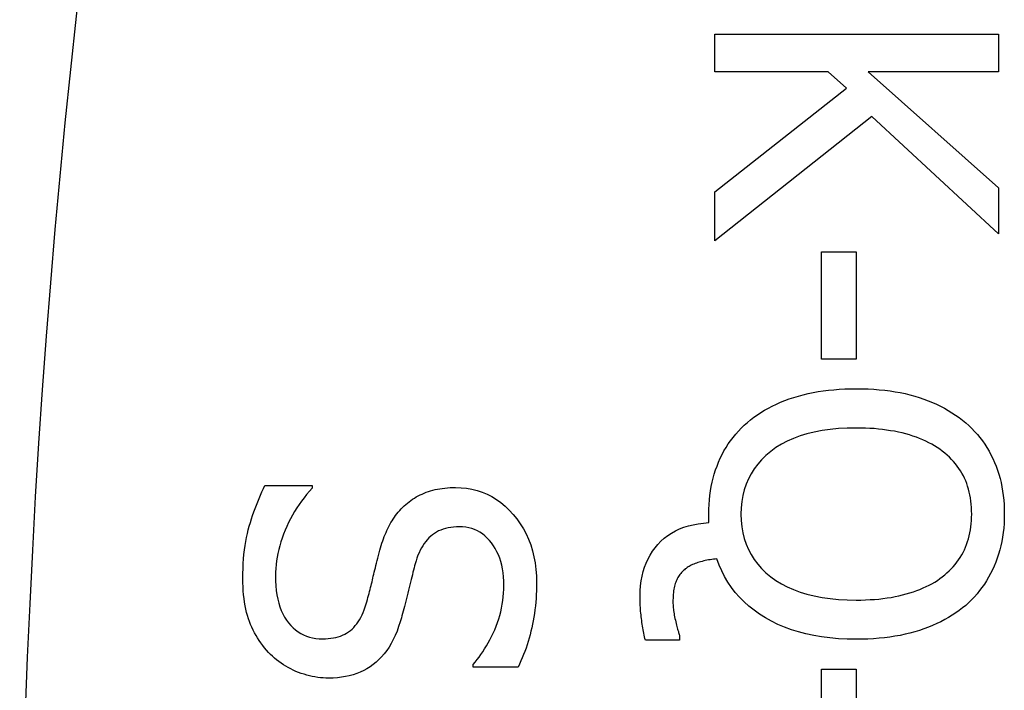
# Model space of a CAD drawing. Header units: inches. Extents: x 5.1 to 81, y 4.4 to 51.
# Tile 17 of 56: x 5.2853 to 5.422, y 32.5696 to 32.6627. Entities that reach past the tile are written whole.
import ezdxf

# ---------------------------------------------------------------- set-up
doc = ezdxf.new("R2010")
doc.units = ezdxf.units.IN
doc.header["$MEASUREMENT"] = 0
doc.layers.add('Visible Edges(ANSI)', color=7, linetype='Continuous', lineweight=25)
doc.layers.add('Visible Tangent Edges(ANSI)', color=7, linetype='Continuous', lineweight=25)

msp = doc.modelspace()

# ---------------------------------------------------------------- linework, layer by layer
at = {"layer": 'Visible Edges(ANSI)'}
for p, q in [((5.38182, 32.65548), (5.38182, 32.66071)), ((5.38182, 32.66071), (5.42119, 32.66071)), ((5.42119, 32.66071), (5.42119, 32.65548)), ((5.39755, 32.65548), (5.38182, 32.65548)), ((5.40013, 32.65318), (5.39755, 32.65548)), ((5.42119, 32.65548), (5.4031, 32.65548)), ((5.4031, 32.65548), (5.42119, 32.63933)), ((5.38182, 32.63879), (5.40013, 32.65318)), ((5.40361, 32.64926), (5.38182, 32.63199)), ((5.42119, 32.63295), (5.40361, 32.64926)), ((5.38182, 32.63199), (5.38182, 32.63879)), ((5.42119, 32.63933), (5.42119, 32.63295)), ((5.39665, 32.61556), (5.39665, 32.63046)), ((5.39665, 32.63046), (5.40144, 32.63046)), ((5.40144, 32.63046), (5.40144, 32.61556)), ((5.40144, 32.61556), (5.39665, 32.61556)), ((5.31936, 32.59802), (5.32593, 32.59802)), ((5.32593, 32.59802), (5.32593, 32.59763)), ((5.38099, 32.59285), (5.38099, 32.59406)), ((5.37694, 32.57721), (5.37694, 32.57651)), ((5.37694, 32.57651), (5.37218, 32.57651)), ((5.34826, 32.57278), (5.34826, 32.57316)), ((5.35452, 32.57278), (5.34826, 32.57278)), ((5.39665, 32.55759), (5.39665, 32.57249)), ((5.39665, 32.57249), (5.40144, 32.57249)), ((5.40144, 32.57249), (5.40144, 32.55759))]:
    msp.add_line(p, q, dxfattribs=at)
at = {"layer": 'Visible Edges(ANSI)', "flags": 128}
for points in [[(5.38635, 32.60676), (5.38679, 32.60713), (5.38725, 32.60748), (5.38773, 32.60783), (5.38823, 32.60815), (5.38874, 32.60846), (5.38927, 32.60876), (5.38981, 32.60904), (5.39038, 32.60931), (5.39096, 32.60956), (5.39155, 32.6098), (5.39216, 32.61003), (5.39279, 32.61024), (5.39344, 32.61043), (5.3941, 32.61061), (5.39477, 32.61077), (5.39546, 32.61091), (5.39616, 32.61104), (5.39688, 32.61115), (5.39761, 32.61124), (5.39835, 32.61131), (5.39911, 32.61137), (5.39988, 32.61141), (5.40067, 32.61144), (5.40147, 32.61145)], [(5.40147, 32.61145), (5.40229, 32.61144), (5.4031, 32.61141), (5.40388, 32.61137), (5.40465, 32.61131), (5.40541, 32.61124), (5.40615, 32.61114), (5.40687, 32.61103), (5.40757, 32.6109), (5.40826, 32.61076), (5.40892, 32.6106), (5.40958, 32.61042), (5.41021, 32.61022), (5.41083, 32.61001), (5.41144, 32.60978), (5.41203, 32.60954), (5.4126, 32.60929), (5.41316, 32.60902), (5.41371, 32.60873), (5.41424, 32.60843), (5.41475, 32.60812), (5.41525, 32.60779), (5.41573, 32.60745), (5.4162, 32.6071), (5.41666, 32.60673)], [(5.38099, 32.59406), (5.381, 32.59472), (5.38103, 32.59537), (5.38107, 32.59601), (5.38114, 32.59663), (5.38122, 32.59725), (5.38133, 32.59785), (5.38145, 32.59845), (5.38159, 32.59903), (5.38175, 32.5996), (5.38193, 32.60016), (5.38213, 32.60071), (5.38234, 32.60125), (5.38258, 32.60178), (5.38283, 32.6023), (5.3831, 32.6028), (5.38339, 32.60329), (5.3837, 32.60377), (5.38402, 32.60423), (5.38437, 32.60469), (5.38473, 32.60513), (5.38511, 32.60555), (5.3855, 32.60597), (5.38592, 32.60637), (5.38635, 32.60676)], [(5.41666, 32.60673), (5.41709, 32.60634), (5.4175, 32.60594), (5.4179, 32.60552), (5.41828, 32.60509), (5.41864, 32.60465), (5.41898, 32.6042), (5.41931, 32.60374), (5.41961, 32.60326), (5.4199, 32.60277), (5.42017, 32.60227), (5.42043, 32.60175), (5.42066, 32.60122), (5.42088, 32.60068), (5.42108, 32.60013), (5.42126, 32.59957), (5.42142, 32.599), (5.42156, 32.59842), (5.42168, 32.59783), (5.42178, 32.59723), (5.42187, 32.59661), (5.42193, 32.59599), (5.42198, 32.59536), (5.42201, 32.59471), (5.42202, 32.59406)], [(5.40147, 32.60599), (5.4002, 32.60597), (5.39899, 32.6059), (5.39782, 32.60579), (5.39671, 32.60563), (5.39564, 32.60543), (5.39462, 32.60518), (5.39366, 32.60489), (5.39274, 32.60455), (5.39188, 32.60416), (5.39107, 32.60373), (5.3903, 32.60326), (5.38959, 32.60274), (5.38893, 32.60218), (5.38832, 32.60159), (5.38778, 32.60097), (5.38729, 32.60032), (5.38686, 32.59964), (5.38649, 32.59893), (5.38617, 32.59819), (5.38591, 32.59742), (5.38571, 32.59662), (5.38557, 32.59579), (5.38548, 32.59492), (5.38546, 32.59403)], [(5.4134, 32.60277), (5.41306, 32.60303), (5.41271, 32.60327), (5.41233, 32.60351), (5.41195, 32.60373), (5.41155, 32.60395), (5.41113, 32.60415), (5.41071, 32.60434), (5.41026, 32.60453), (5.40981, 32.6047), (5.40933, 32.60487), (5.40885, 32.60502), (5.40835, 32.60516), (5.40783, 32.6053), (5.40731, 32.60542), (5.40677, 32.60553), (5.40623, 32.60562), (5.40567, 32.60571), (5.4051, 32.60579), (5.40453, 32.60585), (5.40394, 32.6059), (5.40334, 32.60594), (5.40273, 32.60597), (5.4021, 32.60599), (5.40147, 32.60599)], [(5.41749, 32.59403), (5.41748, 32.5945), (5.41746, 32.59496), (5.41743, 32.5954), (5.41738, 32.59584), (5.41732, 32.59627), (5.41724, 32.59669), (5.41715, 32.5971), (5.41705, 32.5975), (5.41693, 32.59789), (5.4168, 32.59827), (5.41666, 32.59864), (5.4165, 32.59901), (5.41633, 32.59936), (5.41614, 32.5997), (5.41593, 32.60004), (5.41572, 32.60037), (5.41548, 32.6007), (5.41523, 32.60102), (5.41496, 32.60133), (5.41468, 32.60163), (5.41439, 32.60192), (5.41407, 32.60221), (5.41375, 32.6025), (5.4134, 32.60277)], [(5.31629, 32.5851), (5.3163, 32.5858), (5.31632, 32.58648), (5.31635, 32.58715), (5.31639, 32.5878), (5.31645, 32.58844), (5.31652, 32.58905), (5.3166, 32.58965), (5.31669, 32.59023), (5.3168, 32.59079), (5.31692, 32.59133), (5.31705, 32.59186), (5.31719, 32.59237), (5.31734, 32.59287), (5.3175, 32.59336), (5.31766, 32.59385), (5.31783, 32.59433), (5.318, 32.59481), (5.31818, 32.59528), (5.31836, 32.59575), (5.31855, 32.59621), (5.31874, 32.59667), (5.31894, 32.59712), (5.31915, 32.59757), (5.31936, 32.59802)], [(5.32593, 32.59763), (5.32553, 32.5972), (5.32515, 32.59675), (5.32479, 32.5963), (5.32443, 32.59583), (5.3241, 32.59536), (5.32378, 32.59488), (5.32347, 32.59439), (5.32318, 32.59388), (5.3229, 32.59337), (5.32264, 32.59285), (5.3224, 32.59232), (5.32217, 32.59178), (5.32195, 32.59124), (5.32176, 32.5907), (5.32158, 32.59016), (5.32142, 32.58963), (5.32128, 32.5891), (5.32116, 32.58857), (5.32106, 32.58805), (5.32097, 32.58753), (5.32091, 32.58701), (5.32086, 32.5865), (5.32083, 32.58598), (5.32083, 32.58548)], [(5.33869, 32.59518), (5.33891, 32.59538), (5.33914, 32.59557), (5.33937, 32.59575), (5.33961, 32.59593), (5.33986, 32.59609), (5.34011, 32.59625), (5.34037, 32.59641), (5.34063, 32.59655), (5.34091, 32.59669), (5.34118, 32.59682), (5.34147, 32.59694), (5.34175, 32.59706), (5.34205, 32.59717), (5.34235, 32.59726), (5.34267, 32.59735), (5.34298, 32.59743), (5.34331, 32.5975), (5.34364, 32.59756), (5.34399, 32.59761), (5.34434, 32.59765), (5.34469, 32.59769), (5.34506, 32.59771), (5.34543, 32.59772), (5.34581, 32.59773)], [(5.34581, 32.59773), (5.34659, 32.5977), (5.34736, 32.59763), (5.3481, 32.5975), (5.34882, 32.59731), (5.34953, 32.59708), (5.35021, 32.5968), (5.35086, 32.59646), (5.3515, 32.59607), (5.35211, 32.59563), (5.35271, 32.59514), (5.35328, 32.59459), (5.35383, 32.594), (5.35435, 32.59336), (5.35482, 32.5927), (5.35525, 32.592), (5.35563, 32.59128), (5.35597, 32.59053), (5.35626, 32.58975), (5.35651, 32.58895), (5.35671, 32.58811), (5.35687, 32.58725), (5.35698, 32.58636), (5.35705, 32.58544), (5.35707, 32.58449)], [(5.33521, 32.58867), (5.33531, 32.58901), (5.3354, 32.58934), (5.3355, 32.58966), (5.33561, 32.58998), (5.33571, 32.5903), (5.33582, 32.5906), (5.33594, 32.5909), (5.33606, 32.5912), (5.33618, 32.59149), (5.33631, 32.59177), (5.33644, 32.59205), (5.33657, 32.59232), (5.33671, 32.59259), (5.33685, 32.59285), (5.33701, 32.5931), (5.33717, 32.59335), (5.33733, 32.5936), (5.33751, 32.59384), (5.33769, 32.59408), (5.33787, 32.59431), (5.33807, 32.59453), (5.33827, 32.59475), (5.33848, 32.59497), (5.33869, 32.59518)], [(5.38546, 32.59403), (5.38548, 32.59313), (5.38557, 32.59227), (5.38571, 32.59144), (5.38591, 32.59064), (5.38617, 32.58987), (5.38649, 32.58913), (5.38686, 32.58842), (5.38729, 32.58774), (5.38778, 32.58709), (5.38832, 32.58648), (5.38893, 32.58589), (5.38959, 32.58533), (5.3903, 32.58482), (5.39107, 32.58435), (5.39188, 32.58392), (5.39274, 32.58354), (5.39366, 32.5832), (5.39462, 32.58291), (5.39564, 32.58266), (5.39671, 32.58246), (5.39782, 32.5823), (5.39899, 32.58219), (5.4002, 32.58212), (5.40147, 32.5821)], [(5.4134, 32.58532), (5.41374, 32.58558), (5.41406, 32.58586), (5.41436, 32.58614), (5.41465, 32.58643), (5.41493, 32.58673), (5.41519, 32.58704), (5.41544, 32.58736), (5.41567, 32.58769), (5.41589, 32.58802), (5.4161, 32.58837), (5.41629, 32.58872), (5.41647, 32.58908), (5.41663, 32.58945), (5.41678, 32.58983), (5.41691, 32.59022), (5.41703, 32.59061), (5.41714, 32.59101), (5.41723, 32.59142), (5.41731, 32.59184), (5.41737, 32.59226), (5.41742, 32.59269), (5.41746, 32.59313), (5.41748, 32.59357), (5.41749, 32.59403)], [(5.42202, 32.59406), (5.42201, 32.5934), (5.42198, 32.59274), (5.42193, 32.5921), (5.42186, 32.59147), (5.42177, 32.59085), (5.42167, 32.59024), (5.42154, 32.58964), (5.42139, 32.58905), (5.42123, 32.58848), (5.42104, 32.58791), (5.42084, 32.58736), (5.42061, 32.58682), (5.42037, 32.58629), (5.42011, 32.58577), (5.41984, 32.58527), (5.41955, 32.58478), (5.41925, 32.5843), (5.41892, 32.58384), (5.41859, 32.5834), (5.41823, 32.58296), (5.41786, 32.58254), (5.41748, 32.58213), (5.41708, 32.58174), (5.41666, 32.58136)], [(5.34635, 32.59227), (5.34594, 32.59226), (5.34555, 32.59224), (5.34517, 32.59219), (5.3448, 32.59213), (5.34445, 32.59204), (5.34411, 32.59194), (5.34379, 32.59182), (5.34348, 32.59169), (5.34318, 32.59153), (5.3429, 32.59135), (5.34263, 32.59116), (5.34238, 32.59095), (5.34214, 32.59072), (5.3419, 32.59048), (5.34169, 32.59021), (5.34148, 32.58994), (5.34128, 32.58964), (5.3411, 32.58933), (5.34092, 32.58901), (5.34076, 32.58867), (5.34061, 32.58831), (5.34047, 32.58793), (5.34034, 32.58754), (5.34022, 32.58714)], [(5.35254, 32.58414), (5.35253, 32.58473), (5.35249, 32.58531), (5.35243, 32.58587), (5.35235, 32.58641), (5.35224, 32.58693), (5.35211, 32.58743), (5.35196, 32.58791), (5.35178, 32.58837), (5.35158, 32.58881), (5.35135, 32.58924), (5.3511, 32.58964), (5.35083, 32.59002), (5.35054, 32.59038), (5.35023, 32.59071), (5.34991, 32.59101), (5.34957, 32.59127), (5.34922, 32.59151), (5.34886, 32.59171), (5.34848, 32.59188), (5.34808, 32.59202), (5.34767, 32.59213), (5.34724, 32.59221), (5.3468, 32.59226), (5.34635, 32.59227)], [(5.37145, 32.58264), (5.37147, 32.58337), (5.37152, 32.58407), (5.3716, 32.58475), (5.37172, 32.58541), (5.37188, 32.58604), (5.37207, 32.58665), (5.37229, 32.58724), (5.37255, 32.58781), (5.37284, 32.58835), (5.37317, 32.58887), (5.37353, 32.58936), (5.37392, 32.58983), (5.37435, 32.59028), (5.37481, 32.59068), (5.37529, 32.59106), (5.37581, 32.59139), (5.37635, 32.5917), (5.37693, 32.59197), (5.37753, 32.5922), (5.37816, 32.5924), (5.37882, 32.59256), (5.37952, 32.59269), (5.38024, 32.59279), (5.38099, 32.59285)], [(5.33343, 32.58155), (5.33351, 32.58185), (5.33359, 32.58215), (5.33367, 32.58244), (5.33375, 32.58273), (5.33383, 32.58302), (5.3339, 32.5833), (5.33397, 32.58357), (5.33404, 32.58384), (5.3341, 32.58411), (5.33417, 32.58437), (5.33423, 32.58463), (5.33429, 32.58489), (5.33435, 32.58515), (5.33441, 32.58541), (5.33448, 32.58569), (5.33455, 32.58598), (5.33462, 32.58628), (5.3347, 32.58659), (5.33477, 32.58691), (5.33486, 32.58724), (5.33494, 32.58758), (5.33503, 32.58793), (5.33512, 32.5883), (5.33521, 32.58867)], [(5.38211, 32.58781), (5.38186, 32.58778), (5.38162, 32.58776), (5.38139, 32.58773), (5.38116, 32.58769), (5.38093, 32.58766), (5.38071, 32.58762), (5.38049, 32.58757), (5.38028, 32.58752), (5.38007, 32.58747), (5.37986, 32.58742), (5.37966, 32.58736), (5.37946, 32.5873), (5.37926, 32.58723), (5.37908, 32.58716), (5.3789, 32.58709), (5.37873, 32.58702), (5.37856, 32.58694), (5.3784, 32.58686), (5.37825, 32.58677), (5.37811, 32.58669), (5.37797, 32.5866), (5.37784, 32.5865), (5.37772, 32.58641), (5.37761, 32.58631)], [(5.40147, 32.57664), (5.40021, 32.57666), (5.39899, 32.57672), (5.39781, 32.57683), (5.39666, 32.57697), (5.39556, 32.57716), (5.39448, 32.57739), (5.39345, 32.57766), (5.39245, 32.57797), (5.39149, 32.57832), (5.39057, 32.57871), (5.38969, 32.57915), (5.38884, 32.57962), (5.38803, 32.58014), (5.38727, 32.58068), (5.38655, 32.58125), (5.38588, 32.58186), (5.38525, 32.58249), (5.38467, 32.58316), (5.38413, 32.58386), (5.38363, 32.58459), (5.38318, 32.58535), (5.38278, 32.58614), (5.38242, 32.58696), (5.38211, 32.58781)], [(5.34022, 32.58714), (5.34015, 32.58686), (5.34007, 32.58656), (5.33999, 32.58626), (5.33991, 32.58595), (5.33983, 32.58562), (5.33974, 32.58529), (5.33966, 32.58495), (5.33957, 32.58459), (5.33948, 32.58423), (5.33939, 32.58385), (5.3393, 32.58347), (5.3392, 32.58307), (5.33911, 32.58267), (5.33901, 32.58229), (5.33892, 32.58192), (5.33883, 32.58155), (5.33874, 32.5812), (5.33865, 32.58086), (5.33856, 32.58054), (5.33848, 32.58022), (5.33839, 32.57991), (5.33831, 32.57962), (5.33823, 32.57934), (5.33815, 32.57907)], [(5.37761, 32.58631), (5.37747, 32.58618), (5.37734, 32.58606), (5.37722, 32.58592), (5.3771, 32.58579), (5.37699, 32.58565), (5.37689, 32.58551), (5.37679, 32.58536), (5.3767, 32.58521), (5.37661, 32.58505), (5.37653, 32.5849), (5.37646, 32.58473), (5.37639, 32.58457), (5.37633, 32.5844), (5.37628, 32.58421), (5.37623, 32.58402), (5.37618, 32.58381), (5.37614, 32.5836), (5.37611, 32.58337), (5.37608, 32.58313), (5.37605, 32.58288), (5.37604, 32.58262), (5.37602, 32.58235), (5.37601, 32.58207), (5.37601, 32.58178)], [(5.31987, 32.57482), (5.31959, 32.57514), (5.31932, 32.57546), (5.31906, 32.5758), (5.31881, 32.57613), (5.31857, 32.57648), (5.31834, 32.57683), (5.31813, 32.57719), (5.31793, 32.57756), (5.31773, 32.57793), (5.31755, 32.57831), (5.31738, 32.5787), (5.31722, 32.5791), (5.31707, 32.5795), (5.31694, 32.57993), (5.31682, 32.58037), (5.31671, 32.58083), (5.31661, 32.5813), (5.31653, 32.58179), (5.31646, 32.5823), (5.3164, 32.58283), (5.31635, 32.58337), (5.31632, 32.58393), (5.3163, 32.5845), (5.31629, 32.5851)], [(5.32083, 32.58548), (5.32084, 32.58477), (5.32088, 32.58409), (5.32094, 32.58344), (5.32103, 32.58282), (5.32114, 32.58223), (5.32128, 32.58167), (5.32144, 32.58114), (5.32163, 32.58064), (5.32184, 32.58016), (5.32208, 32.57972), (5.32234, 32.57931), (5.32263, 32.57892), (5.32294, 32.57857), (5.32326, 32.57824), (5.3236, 32.57795), (5.32396, 32.57769), (5.32433, 32.57746), (5.32472, 32.57726), (5.32513, 32.57709), (5.32555, 32.57695), (5.32599, 32.57684), (5.32644, 32.57677), (5.32691, 32.57672), (5.3274, 32.5767)], [(5.40147, 32.5821), (5.40212, 32.5821), (5.40275, 32.58212), (5.40338, 32.58215), (5.40399, 32.58219), (5.40458, 32.58224), (5.40517, 32.58231), (5.40574, 32.58238), (5.4063, 32.58247), (5.40685, 32.58257), (5.40738, 32.58268), (5.4079, 32.58281), (5.40841, 32.58294), (5.40891, 32.58309), (5.40939, 32.58324), (5.40985, 32.58341), (5.41031, 32.58358), (5.41074, 32.58377), (5.41117, 32.58396), (5.41158, 32.58416), (5.41197, 32.58437), (5.41235, 32.5846), (5.41272, 32.58483), (5.41307, 32.58507), (5.4134, 32.58532)], [(5.34826, 32.57316), (5.34855, 32.57348), (5.34882, 32.57382), (5.3491, 32.57417), (5.34936, 32.57453), (5.34962, 32.57491), (5.34987, 32.57531), (5.35012, 32.57572), (5.35036, 32.57614), (5.3506, 32.57658), (5.35082, 32.57703), (5.35105, 32.5775), (5.35126, 32.57798), (5.35147, 32.57847), (5.35165, 32.57897), (5.35182, 32.57947), (5.35197, 32.57997), (5.3521, 32.58048), (5.35222, 32.58099), (5.35232, 32.5815), (5.3524, 32.58202), (5.35246, 32.58254), (5.3525, 32.58307), (5.35253, 32.5836), (5.35254, 32.58414)], [(5.35707, 32.58449), (5.35706, 32.58394), (5.35705, 32.58339), (5.35703, 32.58285), (5.357, 32.58232), (5.35696, 32.58179), (5.35691, 32.58127), (5.35685, 32.58075), (5.35678, 32.58024), (5.3567, 32.57973), (5.35661, 32.57922), (5.35652, 32.57873), (5.35641, 32.57824), (5.3563, 32.57775), (5.35618, 32.57727), (5.35605, 32.57679), (5.35591, 32.57633), (5.35577, 32.57586), (5.35561, 32.5754), (5.35545, 32.57495), (5.35528, 32.57451), (5.3551, 32.57407), (5.35491, 32.57363), (5.35472, 32.5732), (5.35452, 32.57278)], [(5.37218, 32.57651), (5.37213, 32.57675), (5.37207, 32.577), (5.37202, 32.57724), (5.37197, 32.57748), (5.37192, 32.57773), (5.37187, 32.57798), (5.37183, 32.57823), (5.37179, 32.57848), (5.37175, 32.57874), (5.37171, 32.57899), (5.37167, 32.57925), (5.37164, 32.57951), (5.37161, 32.57977), (5.37158, 32.58003), (5.37156, 32.58029), (5.37153, 32.58055), (5.37151, 32.58081), (5.3715, 32.58108), (5.37148, 32.58134), (5.37147, 32.5816), (5.37146, 32.58186), (5.37145, 32.58212), (5.37145, 32.58238), (5.37145, 32.58264)], [(5.3274, 32.5767), (5.32778, 32.57671), (5.32816, 32.57674), (5.32852, 32.57678), (5.32887, 32.57683), (5.32921, 32.57691), (5.32954, 32.577), (5.32985, 32.5771), (5.33015, 32.57722), (5.33044, 32.57736), (5.33071, 32.57751), (5.33098, 32.57768), (5.33123, 32.57787), (5.33147, 32.57807), (5.33169, 32.57829), (5.33191, 32.57854), (5.33212, 32.5788), (5.33232, 32.57907), (5.33251, 32.57937), (5.33269, 32.57969), (5.33286, 32.58002), (5.33301, 32.58038), (5.33316, 32.58075), (5.3333, 32.58114), (5.33343, 32.58155)], [(5.37601, 32.58178), (5.37601, 32.5816), (5.37602, 32.58142), (5.37603, 32.58123), (5.37605, 32.58103), (5.37607, 32.58083), (5.3761, 32.58063), (5.37613, 32.58042), (5.37616, 32.5802), (5.3762, 32.57998), (5.37624, 32.57976), (5.37629, 32.57953), (5.37635, 32.57929), (5.3764, 32.57905), (5.37646, 32.57883), (5.37651, 32.57862), (5.37656, 32.57842), (5.37661, 32.57823), (5.37666, 32.57805), (5.37671, 32.57789), (5.37676, 32.57773), (5.3768, 32.57758), (5.37685, 32.57745), (5.37689, 32.57733), (5.37694, 32.57721)], [(5.41666, 32.58136), (5.41622, 32.581), (5.41576, 32.58065), (5.41529, 32.58031), (5.4148, 32.57998), (5.41429, 32.57967), (5.41376, 32.57938), (5.41321, 32.57909), (5.41265, 32.57882), (5.41207, 32.57857), (5.41148, 32.57833), (5.41086, 32.5781), (5.41023, 32.57788), (5.40958, 32.57769), (5.40892, 32.5775), (5.40824, 32.57734), (5.40755, 32.57719), (5.40684, 32.57706), (5.40612, 32.57695), (5.40538, 32.57686), (5.40463, 32.57678), (5.40386, 32.57672), (5.40308, 32.57668), (5.40228, 32.57665), (5.40147, 32.57664)], [(5.33815, 32.57907), (5.33793, 32.57841), (5.3377, 32.57777), (5.33745, 32.57717), (5.33718, 32.57661), (5.33689, 32.57607), (5.33659, 32.57556), (5.33627, 32.57508), (5.33593, 32.57463), (5.33557, 32.57421), (5.3352, 32.57382), (5.33481, 32.57346), (5.3344, 32.57313), (5.33398, 32.57283), (5.33353, 32.57256), (5.33308, 32.57231), (5.3326, 32.57209), (5.33211, 32.57189), (5.3316, 32.57172), (5.33108, 32.57158), (5.33054, 32.57146), (5.32999, 32.57137), (5.32942, 32.5713), (5.32883, 32.57126), (5.32823, 32.57125)], [(5.32823, 32.57125), (5.32784, 32.57126), (5.32745, 32.57127), (5.32707, 32.57131), (5.32669, 32.57135), (5.3263, 32.57141), (5.32592, 32.57148), (5.32554, 32.57157), (5.32516, 32.57167), (5.32479, 32.57178), (5.32441, 32.5719), (5.32404, 32.57204), (5.32366, 32.57219), (5.3233, 32.57235), (5.32294, 32.57252), (5.32259, 32.57271), (5.32225, 32.5729), (5.32192, 32.5731), (5.3216, 32.57332), (5.32129, 32.57354), (5.32098, 32.57378), (5.32069, 32.57402), (5.32041, 32.57428), (5.32013, 32.57455), (5.31987, 32.57482)]]:
    msp.add_lwpolyline(points, dxfattribs=at)
at = {"layer": 'Visible Tangent Edges(ANSI)'}
msp.add_arc((6.55786, 32.52211), 1.27255, 158.44534, 201.55466, dxfattribs=at)

doc.saveas('drawing.dxf')
